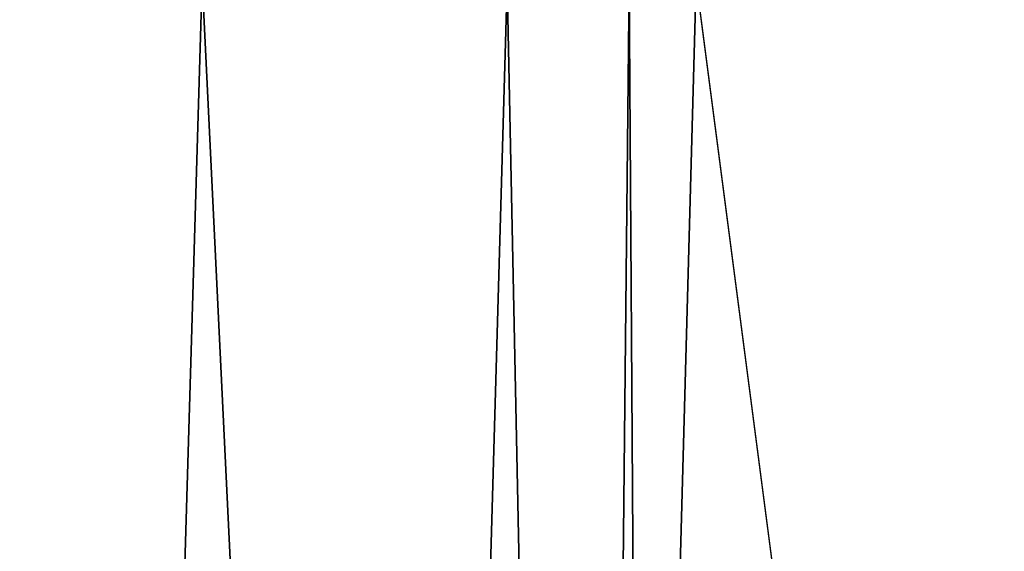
# Model space of a CAD drawing. Header units: millimetres. Extents: x -18.9 to 18.9, y -8.8 to 59.9.
# Tile 214 of 256: x -5.341 to -5.064, y 26.046 to 26.196. Entities that reach past the tile are written whole.
import ezdxf

# ---------------------------------------------------------------- set-up
doc = ezdxf.new("R2010")
doc.units = ezdxf.units.MM
doc.header["$LTSCALE"] = 65.185185
for name, color, linetype in [('1295', 7, 'CONTINUOUS'), ('1454', 7, 'CONTINUOUS'), ('2071', 7, 'CONTINUOUS'), ('2224', 7, 'CONTINUOUS'), ('2228', 7, 'CONTINUOUS')]:
    doc.layers.add(name, color=color, linetype=linetype)

msp = doc.modelspace()

# ---------------------------------------------------------------- linework, layer by layer
at = {"layer": '1295', "color": 7, "linetype": 'Continuous'}
for points in [[(-8.69918, -6.3, -15.06909), (-5.53751, 26.59302, -16.49533), (-3.21466, 32.4, -17.10047), (-8.69918, -6.3, -15.06909)], [(-3.21466, -3.5, -17.10047), (-8.69918, -6.3, -15.06909), (-3.21466, 32.4, -17.10047), (-3.21466, -3.5, -17.10047)], [(-7.60962, -3.5, 15.6478), (-2.22372, 26.4, 17.25711), (-7.80108, 26.4, 15.55301), (-7.60962, -3.5, 15.6478)], [(-7.60962, -3.5, 15.6478), (-1.38899, -3.5, 17.34447), (-2.22372, 26.4, 17.25711), (-7.60962, -3.5, 15.6478)]]:
    msp.add_3dface(points, dxfattribs=at)
at = {"layer": '1454', "color": 7, "linetype": 'Continuous'}
for points in [[(-5.00515, 25.09302, -11.08095), (-4.9696, 34.20698, -11.9234), (-5.15096, 26.20698, -11.5625), (-5.00515, 25.09302, -11.08095)], [(-5.15096, 26.20698, -11.5625), (-5.16609, 25.65084, -11.54665), (-5.00515, 25.09302, -11.08095), (-5.15096, 26.20698, -11.5625)]]:
    msp.add_3dface(points, dxfattribs=at)
at = {"layer": '2071', "color": 7, "linetype": 'Continuous'}
for points in [[(-5.69072, 25.09302, -9.12064), (-5.69072, 34.20698, -8.80237), (-4.83071, 34.20698, -9.11247), (-5.69072, 25.09302, -9.12064)], [(-5.69072, 25.09302, -9.12064), (-4.83071, 34.20698, -9.11247), (-5.03381, 25.09302, -9.3575), (-5.69072, 25.09302, -9.12064)]]:
    msp.add_3dface(points, dxfattribs=at)
at = {"layer": '2224', "color": 7, "linetype": 'Continuous'}
for points in [[(-6.54461, 25.09302, -11.44881), (-5.32311, 25.09302, -11.66026), (-5.96487, 26.20698, -11.7195), (-6.54461, 25.09302, -11.44881)], [(-5.30658, 25.65084, -11.67624), (-5.29009, 26.20698, -11.69207), (-5.96487, 26.20698, -11.7195), (-5.30658, 25.65084, -11.67624)], [(-5.32311, 25.09302, -11.66026), (-5.30658, 25.65084, -11.67624), (-5.96487, 26.20698, -11.7195), (-5.32311, 25.09302, -11.66026)]]:
    msp.add_3dface(points, dxfattribs=at)
at = {"layer": '2228', "color": 7, "linetype": 'Continuous'}
for points in [[(-5.29009, 26.20698, -11.69207), (-5.30658, 25.65084, -11.67624), (-5.2361, 25.09193, -11.61405), (-5.29009, 26.20698, -11.69207)], [(-5.20415, 26.20603, -11.64486), (-5.29009, 26.20698, -11.69207), (-5.2361, 25.09193, -11.61405), (-5.20415, 26.20603, -11.64486)], [(-5.18123, 25.09302, -11.53065), (-5.20415, 26.20603, -11.64486), (-5.2361, 25.09193, -11.61405), (-5.18123, 25.09302, -11.53065)], [(-5.18123, 25.09302, -11.53065), (-5.16977, 26.20632, -11.60275), (-5.20415, 26.20603, -11.64486), (-5.18123, 25.09302, -11.53065)], [(-5.18123, 25.09302, -11.53065), (-5.16609, 25.65084, -11.54665), (-5.16977, 26.20632, -11.60275), (-5.18123, 25.09302, -11.53065)], [(-5.16609, 25.65084, -11.54665), (-5.15096, 26.20698, -11.5625), (-5.16977, 26.20632, -11.60275), (-5.16609, 25.65084, -11.54665)]]:
    msp.add_3dface(points, dxfattribs=at)

doc.saveas('drawing.dxf')
